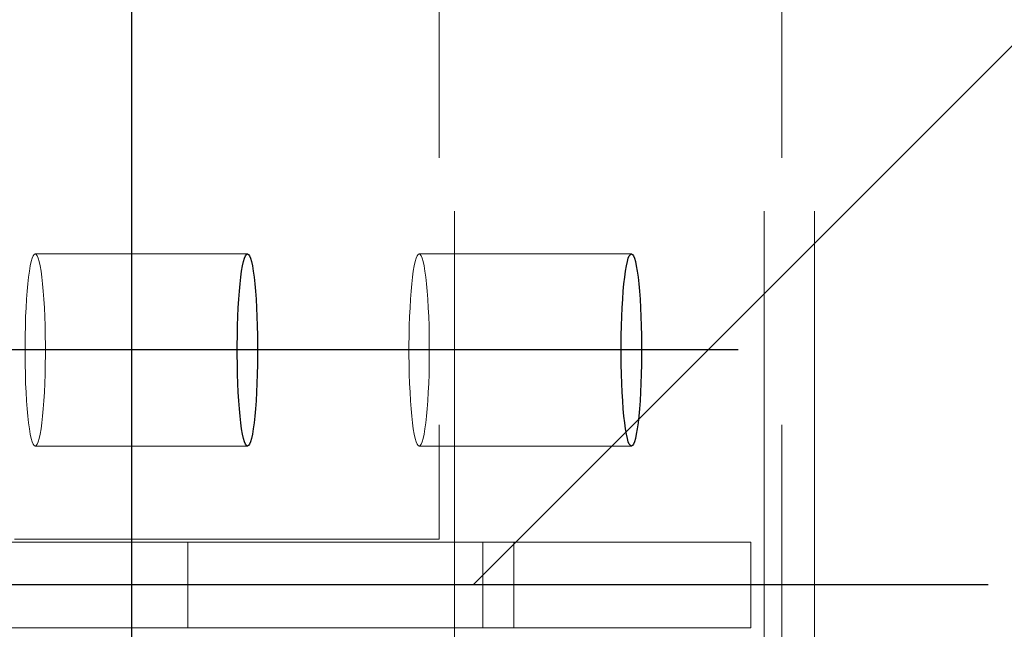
# Model space of a CAD drawing. Header units: millimetres. Extents: x 3526 to 4380, y 11541 to 12002.
# Tile 24 of 127: x 3865.82 to 3870.44, y 11603.78 to 11606.63. Entities that reach past the tile are written whole.
import ezdxf

# ---------------------------------------------------------------- set-up
doc = ezdxf.new("R2010")
doc.units = ezdxf.units.MM
doc.header["$LTSCALE"] = 10
doc.linetypes.add('HIDDEN', pattern=[0.375, 0.25, -0.125])
doc.linetypes.add('MITTE', pattern=[2, 1.25, -0.25, 0.25, -0.25])
for name, color, linetype, lineweight in [('PS_Hidden', 2, 'HIDDEN', 9), ('PS_Pos', 1, 'Continuous', 15), ('PS_SOLID', 7, 'Continuous', 30)]:
    doc.layers.add(name, color=color, linetype=linetype, lineweight=lineweight)
doc.layers.add('PS_MID', color=5, linetype='MITTE')
doc.layers.add('PS_SHAPE', color=3, linetype='Continuous')

# ---------------------------------------------------------------- blocks, each defined once
blk = doc.blocks.new('*X412')
at = {"layer": 'PS_Hidden', "color": 2, "linetype": 'HIDDEN'}
for p, q in [((3869.5473, 11609.4883), (3869.5473, 11598.4883)), ((3867.7893, 11608.4883), (3867.7893, 11604.2033)), ((3867.8614, 11599.4883), (3867.8614, 11608.4883)), ((3869.3117, 11599.4883), (3869.3117, 11608.4883)), ((3869.394, 11608.4883), (3869.394, 11599.4883)), ((3865.8823, 11605.5176), (3865.8778, 11605.5018)), ((3865.887, 11605.5291), (3865.8823, 11605.5176)), ((3865.8918, 11605.536), (3865.887, 11605.5291)), ((3865.8966, 11605.5383), (3865.8918, 11605.536)), ((3865.9014, 11605.536), (3865.8966, 11605.5383)), ((3865.8966, 11605.5383), (3866.891, 11605.5383)), ((3865.9062, 11605.5291), (3865.9014, 11605.536)), ((3865.9109, 11605.5176), (3865.9062, 11605.5291)), ((3865.9154, 11605.5018), (3865.9109, 11605.5176)), ((3867.6811, 11605.5176), (3867.6766, 11605.5018)), ((3867.6858, 11605.5291), (3867.6811, 11605.5176)), ((3867.6906, 11605.536), (3867.6858, 11605.5291)), ((3867.6954, 11605.5383), (3867.6906, 11605.536)), ((3867.7003, 11605.536), (3867.6954, 11605.5383)), ((3867.6954, 11605.5383), (3868.6898, 11605.5383)), ((3867.705, 11605.5291), (3867.7003, 11605.536)), ((3867.7097, 11605.5176), (3867.705, 11605.5291)), ((3867.7143, 11605.5018), (3867.7097, 11605.5176)), ((3865.8734, 11605.4817), (3865.8693, 11605.4576)), ((3865.8778, 11605.5018), (3865.8734, 11605.4817)), ((3865.9198, 11605.4817), (3865.9154, 11605.5018)), ((3865.9239, 11605.4576), (3865.9198, 11605.4817)), ((3867.6723, 11605.4817), (3867.6681, 11605.4576)), ((3867.6766, 11605.5018), (3867.6723, 11605.4817)), ((3867.7186, 11605.4817), (3867.7143, 11605.5018)), ((3867.7227, 11605.4576), (3867.7186, 11605.4817)), ((3865.8655, 11605.4297), (3865.862, 11605.3983)), ((3865.8693, 11605.4576), (3865.8655, 11605.4297)), ((3865.9277, 11605.4297), (3865.9239, 11605.4576)), ((3865.9312, 11605.3983), (3865.9277, 11605.4297)), ((3867.6643, 11605.4297), (3867.6608, 11605.3983)), ((3867.6681, 11605.4576), (3867.6643, 11605.4297)), ((3867.7265, 11605.4297), (3867.7227, 11605.4576)), ((3867.73, 11605.3983), (3867.7265, 11605.4297)), ((3865.862, 11605.3983), (3865.8588, 11605.3637)), ((3865.9344, 11605.3637), (3865.9312, 11605.3983)), ((3867.6608, 11605.3983), (3867.6577, 11605.3637)), ((3867.7332, 11605.3637), (3867.73, 11605.3983)), ((3865.8588, 11605.3637), (3865.8561, 11605.3263)), ((3865.9371, 11605.3263), (3865.9344, 11605.3637)), ((3867.6577, 11605.3637), (3867.6549, 11605.3263)), ((3867.736, 11605.3263), (3867.7332, 11605.3637)), ((3865.8561, 11605.3263), (3865.8537, 11605.2864)), ((3865.9395, 11605.2864), (3865.9371, 11605.3263)), ((3867.6549, 11605.3263), (3867.6526, 11605.2864)), ((3867.7383, 11605.2864), (3867.736, 11605.3263)), ((3865.8518, 11605.2446), (3865.8504, 11605.2011)), ((3865.8537, 11605.2864), (3865.8518, 11605.2446)), ((3865.9414, 11605.2446), (3865.9395, 11605.2864)), ((3865.9428, 11605.2011), (3865.9414, 11605.2446)), ((3867.6506, 11605.2446), (3867.6492, 11605.2011)), ((3867.6526, 11605.2864), (3867.6506, 11605.2446)), ((3867.7402, 11605.2446), (3867.7383, 11605.2864)), ((3867.7417, 11605.2011), (3867.7402, 11605.2446)), ((3865.8504, 11605.2011), (3865.8494, 11605.1564)), ((3865.9438, 11605.1564), (3865.9428, 11605.2011)), ((3867.6492, 11605.2011), (3867.6482, 11605.1564)), ((3867.7426, 11605.1564), (3867.7417, 11605.2011)), ((3865.8494, 11605.1564), (3865.8489, 11605.1111)), ((3865.9443, 11605.1111), (3865.9438, 11605.1564)), ((3867.6482, 11605.1564), (3867.6477, 11605.1111)), ((3867.7431, 11605.1111), (3867.7426, 11605.1564)), ((3865.8489, 11605.1111), (3865.8489, 11605.0655)), ((3865.9443, 11605.0655), (3865.9443, 11605.1111)), ((3867.6477, 11605.1111), (3867.6477, 11605.0655)), ((3867.7431, 11605.0655), (3867.7431, 11605.1111)), ((3865.8489, 11605.0655), (3865.8494, 11605.0201)), ((3865.9438, 11605.0201), (3865.9443, 11605.0655)), ((3867.6477, 11605.0655), (3867.6482, 11605.0201)), ((3867.7426, 11605.0201), (3867.7431, 11605.0655)), ((3865.8494, 11605.0201), (3865.8504, 11604.9755)), ((3865.9428, 11604.9755), (3865.9438, 11605.0201)), ((3867.6482, 11605.0201), (3867.6492, 11604.9755)), ((3867.7417, 11604.9755), (3867.7426, 11605.0201)), ((3865.8504, 11604.9755), (3865.8518, 11604.932)), ((3865.9414, 11604.932), (3865.9428, 11604.9755)), ((3867.6492, 11604.9755), (3867.6506, 11604.932)), ((3867.7402, 11604.932), (3867.7417, 11604.9755)), ((3865.8518, 11604.932), (3865.8537, 11604.8901)), ((3865.9395, 11604.8901), (3865.9414, 11604.932)), ((3867.6506, 11604.932), (3867.6526, 11604.8901)), ((3867.7383, 11604.8901), (3867.7402, 11604.932)), ((3865.8537, 11604.8901), (3865.8561, 11604.8502)), ((3865.9371, 11604.8502), (3865.9395, 11604.8901)), ((3867.6526, 11604.8901), (3867.6549, 11604.8502)), ((3867.736, 11604.8502), (3867.7383, 11604.8901)), ((3865.8561, 11604.8502), (3865.8588, 11604.8128)), ((3865.9344, 11604.8128), (3865.9371, 11604.8502)), ((3867.6549, 11604.8502), (3867.6577, 11604.8128)), ((3867.7332, 11604.8128), (3867.736, 11604.8502)), ((3865.8588, 11604.8128), (3865.862, 11604.7782)), ((3865.9312, 11604.7782), (3865.9344, 11604.8128)), ((3867.6577, 11604.8128), (3867.6608, 11604.7782)), ((3867.73, 11604.7782), (3867.7332, 11604.8128)), ((3865.862, 11604.7782), (3865.8655, 11604.7468)), ((3865.8655, 11604.7468), (3865.8693, 11604.7189)), ((3865.9239, 11604.7189), (3865.9277, 11604.7468)), ((3865.9277, 11604.7468), (3865.9312, 11604.7782)), ((3867.6608, 11604.7782), (3867.6643, 11604.7468)), ((3867.6643, 11604.7468), (3867.6681, 11604.7189)), ((3867.7227, 11604.7189), (3867.7265, 11604.7468)), ((3867.7265, 11604.7468), (3867.73, 11604.7782)), ((3865.8693, 11604.7189), (3865.8734, 11604.6948)), ((3865.8734, 11604.6948), (3865.8778, 11604.6747)), ((3865.9154, 11604.6747), (3865.9198, 11604.6948)), ((3865.9198, 11604.6948), (3865.9239, 11604.7189)), ((3867.6681, 11604.7189), (3867.6723, 11604.6948)), ((3867.6723, 11604.6948), (3867.6766, 11604.6747)), ((3867.7143, 11604.6747), (3867.7186, 11604.6948)), ((3867.7186, 11604.6948), (3867.7227, 11604.7189)), ((3865.8778, 11604.6747), (3865.8823, 11604.6589)), ((3865.8823, 11604.6589), (3865.887, 11604.6475)), ((3865.887, 11604.6475), (3865.8918, 11604.6406)), ((3865.9014, 11604.6406), (3865.9062, 11604.6475)), ((3865.9062, 11604.6475), (3865.9109, 11604.6589)), ((3865.9109, 11604.6589), (3865.9154, 11604.6747)), ((3867.6766, 11604.6747), (3867.6811, 11604.6589)), ((3867.6811, 11604.6589), (3867.6858, 11604.6475)), ((3867.6858, 11604.6475), (3867.6906, 11604.6406)), ((3867.7003, 11604.6406), (3867.705, 11604.6475)), ((3867.705, 11604.6475), (3867.7097, 11604.6589)), ((3867.7097, 11604.6589), (3867.7143, 11604.6747)), ((3865.8918, 11604.6406), (3865.8966, 11604.6383)), ((3865.8966, 11604.6383), (3865.9014, 11604.6406)), ((3865.8966, 11604.6383), (3866.891, 11604.6383)), ((3867.6906, 11604.6406), (3867.6954, 11604.6383)), ((3867.6954, 11604.6383), (3867.7003, 11604.6406)), ((3867.6954, 11604.6383), (3868.6898, 11604.6383)), ((3866.6114, 11604.1883), (3865.6207, 11604.1883)), ((3867.7893, 11604.2033), (3865.7988, 11604.2033)), ((3866.6114, 11603.7883), (3866.6114, 11604.1883)), ((3866.6114, 11604.1883), (3867.994, 11604.1883)), ((3869.2489, 11604.1883), (3867.994, 11604.1883)), ((3867.994, 11604.1883), (3867.994, 11603.7883)), ((3868.1391, 11604.1883), (3868.1391, 11603.7883)), ((3869.2489, 11603.7883), (3869.2489, 11604.1883)), ((3865.6207, 11603.7883), (3866.6114, 11603.7883)), ((3867.994, 11603.7883), (3866.6114, 11603.7883)), ((3867.994, 11603.7883), (3869.2489, 11603.7883))]:
    blk.add_line(p, q, dxfattribs=at)
at = {"layer": 'PS_MID', "color": 5, "linetype": 'MITTE'}
for p, q in [((3867.391, 11605.0883), (3865.3966, 11605.0883)), ((3869.1898, 11605.0883), (3867.1954, 11605.0883)), ((3870.3614, 11603.9883), (3709.9585, 11603.9883))]:
    blk.add_line(p, q, dxfattribs=at)
at = {"layer": 'PS_SOLID', "color": 7, "linetype": 'Continuous'}
for p, q in [((3866.3497, 11598.4883), (3866.3497, 11609.4883)), ((3866.8721, 11605.5018), (3866.8767, 11605.5176)), ((3866.8767, 11605.5176), (3866.8813, 11605.5291)), ((3866.8813, 11605.5291), (3866.8861, 11605.536)), ((3866.8861, 11605.536), (3866.891, 11605.5383)), ((3866.891, 11605.5383), (3866.8958, 11605.536)), ((3866.8958, 11605.536), (3866.9006, 11605.5291)), ((3866.9006, 11605.5291), (3866.9053, 11605.5176)), ((3866.9053, 11605.5176), (3866.9098, 11605.5018)), ((3868.6709, 11605.5018), (3868.6755, 11605.5176)), ((3868.6755, 11605.5176), (3868.6802, 11605.5291)), ((3868.6802, 11605.5291), (3868.685, 11605.536)), ((3868.685, 11605.536), (3868.6898, 11605.5383)), ((3868.6898, 11605.5383), (3868.6946, 11605.536)), ((3868.6946, 11605.536), (3868.6994, 11605.5291)), ((3868.6994, 11605.5291), (3868.7041, 11605.5176)), ((3868.7041, 11605.5176), (3868.7086, 11605.5018)), ((3866.8637, 11605.4576), (3866.8678, 11605.4817)), ((3866.8678, 11605.4817), (3866.8721, 11605.5018)), ((3866.9098, 11605.5018), (3866.9141, 11605.4817)), ((3866.9141, 11605.4817), (3866.9182, 11605.4576)), ((3868.6625, 11605.4576), (3868.6666, 11605.4817)), ((3868.6666, 11605.4817), (3868.6709, 11605.5018)), ((3868.7086, 11605.5018), (3868.713, 11605.4817)), ((3868.713, 11605.4817), (3868.7171, 11605.4576)), ((3866.8563, 11605.3983), (3866.8599, 11605.4297)), ((3866.8599, 11605.4297), (3866.8637, 11605.4576)), ((3866.9182, 11605.4576), (3866.9221, 11605.4297)), ((3866.9221, 11605.4297), (3866.9256, 11605.3983)), ((3868.6552, 11605.3983), (3868.6587, 11605.4297)), ((3868.6587, 11605.4297), (3868.6625, 11605.4576)), ((3868.7171, 11605.4576), (3868.7209, 11605.4297)), ((3868.7209, 11605.4297), (3868.7244, 11605.3983)), ((3866.8532, 11605.3637), (3866.8563, 11605.3983)), ((3866.9256, 11605.3983), (3866.9287, 11605.3637)), ((3868.652, 11605.3637), (3868.6552, 11605.3983)), ((3868.7244, 11605.3983), (3868.7275, 11605.3637)), ((3866.8504, 11605.3263), (3866.8532, 11605.3637)), ((3866.9287, 11605.3637), (3866.9315, 11605.3263)), ((3868.6493, 11605.3263), (3868.652, 11605.3637)), ((3868.7275, 11605.3637), (3868.7303, 11605.3263)), ((3866.8481, 11605.2864), (3866.8504, 11605.3263)), ((3866.9315, 11605.3263), (3866.9338, 11605.2864)), ((3868.6469, 11605.2864), (3868.6493, 11605.3263)), ((3868.7303, 11605.3263), (3868.7327, 11605.2864)), ((3866.8447, 11605.2011), (3866.8462, 11605.2446)), ((3866.8462, 11605.2446), (3866.8481, 11605.2864)), ((3866.9338, 11605.2864), (3866.9357, 11605.2446)), ((3866.9357, 11605.2446), (3866.9372, 11605.2011)), ((3868.6436, 11605.2011), (3868.645, 11605.2446)), ((3868.645, 11605.2446), (3868.6469, 11605.2864)), ((3868.7327, 11605.2864), (3868.7346, 11605.2446)), ((3868.7346, 11605.2446), (3868.736, 11605.2011)), ((3866.8438, 11605.1564), (3866.8447, 11605.2011)), ((3866.9372, 11605.2011), (3866.9382, 11605.1564)), ((3868.6426, 11605.1564), (3868.6436, 11605.2011)), ((3868.736, 11605.2011), (3868.737, 11605.1564)), ((3866.8433, 11605.1111), (3866.8438, 11605.1564)), ((3866.9382, 11605.1564), (3866.9387, 11605.1111)), ((3868.6421, 11605.1111), (3868.6426, 11605.1564)), ((3868.737, 11605.1564), (3868.7375, 11605.1111)), ((3866.8433, 11605.0655), (3866.8433, 11605.1111)), ((3866.9387, 11605.1111), (3866.9387, 11605.0655)), ((3868.6421, 11605.0655), (3868.6421, 11605.1111)), ((3868.7375, 11605.1111), (3868.7375, 11605.0655)), ((3866.8438, 11605.0201), (3866.8433, 11605.0655)), ((3866.9387, 11605.0655), (3866.9382, 11605.0201)), ((3868.6426, 11605.0201), (3868.6421, 11605.0655)), ((3868.7375, 11605.0655), (3868.737, 11605.0201)), ((3866.8447, 11604.9755), (3866.8438, 11605.0201)), ((3866.9382, 11605.0201), (3866.9372, 11604.9755)), ((3868.6436, 11604.9755), (3868.6426, 11605.0201)), ((3868.737, 11605.0201), (3868.736, 11604.9755)), ((3866.8462, 11604.932), (3866.8447, 11604.9755)), ((3866.9372, 11604.9755), (3866.9357, 11604.932)), ((3868.645, 11604.932), (3868.6436, 11604.9755)), ((3868.736, 11604.9755), (3868.7346, 11604.932)), ((3866.8481, 11604.8901), (3866.8462, 11604.932)), ((3866.9357, 11604.932), (3866.9338, 11604.8901)), ((3868.6469, 11604.8901), (3868.645, 11604.932)), ((3868.7346, 11604.932), (3868.7327, 11604.8901)), ((3866.8504, 11604.8502), (3866.8481, 11604.8901)), ((3866.9338, 11604.8901), (3866.9315, 11604.8502)), ((3868.6493, 11604.8502), (3868.6469, 11604.8901)), ((3868.7327, 11604.8901), (3868.7303, 11604.8502)), ((3866.8532, 11604.8128), (3866.8504, 11604.8502)), ((3866.9315, 11604.8502), (3866.9287, 11604.8128)), ((3868.652, 11604.8128), (3868.6493, 11604.8502)), ((3868.7303, 11604.8502), (3868.7275, 11604.8128)), ((3866.8563, 11604.7782), (3866.8532, 11604.8128)), ((3866.9287, 11604.8128), (3866.9256, 11604.7782)), ((3868.6552, 11604.7782), (3868.652, 11604.8128)), ((3868.7275, 11604.8128), (3868.7244, 11604.7782)), ((3866.8599, 11604.7468), (3866.8563, 11604.7782)), ((3866.8637, 11604.7189), (3866.8599, 11604.7468)), ((3866.9221, 11604.7468), (3866.9182, 11604.7189)), ((3866.9256, 11604.7782), (3866.9221, 11604.7468)), ((3868.6587, 11604.7468), (3868.6552, 11604.7782)), ((3868.6625, 11604.7189), (3868.6587, 11604.7468)), ((3868.7209, 11604.7468), (3868.7171, 11604.7189)), ((3868.7244, 11604.7782), (3868.7209, 11604.7468)), ((3866.8678, 11604.6948), (3866.8637, 11604.7189)), ((3866.8721, 11604.6747), (3866.8678, 11604.6948)), ((3866.9141, 11604.6948), (3866.9098, 11604.6747)), ((3866.9182, 11604.7189), (3866.9141, 11604.6948)), ((3868.6666, 11604.6948), (3868.6625, 11604.7189)), ((3868.6709, 11604.6747), (3868.6666, 11604.6948)), ((3868.713, 11604.6948), (3868.7086, 11604.6747)), ((3868.7171, 11604.7189), (3868.713, 11604.6948)), ((3866.8767, 11604.6589), (3866.8721, 11604.6747)), ((3866.8813, 11604.6475), (3866.8767, 11604.6589)), ((3866.8861, 11604.6406), (3866.8813, 11604.6475)), ((3866.9006, 11604.6475), (3866.8958, 11604.6406)), ((3866.9053, 11604.6589), (3866.9006, 11604.6475)), ((3866.9098, 11604.6747), (3866.9053, 11604.6589)), ((3868.6755, 11604.6589), (3868.6709, 11604.6747)), ((3868.6802, 11604.6475), (3868.6755, 11604.6589)), ((3868.685, 11604.6406), (3868.6802, 11604.6475)), ((3868.6994, 11604.6475), (3868.6946, 11604.6406)), ((3868.7041, 11604.6589), (3868.6994, 11604.6475)), ((3868.7086, 11604.6747), (3868.7041, 11604.6589)), ((3866.891, 11604.6383), (3866.8861, 11604.6406)), ((3866.8958, 11604.6406), (3866.891, 11604.6383)), ((3868.6898, 11604.6383), (3868.685, 11604.6406)), ((3868.6946, 11604.6406), (3868.6898, 11604.6383))]:
    blk.add_line(p, q, dxfattribs=at)
blk = doc.blocks.new('*X432')
at = {"color": 1}
blk.add_line((3867.9485, 11603.9883), (3871.4841, 11607.5238), dxfattribs=at)

msp = doc.modelspace()

# ---------------------------------------------------------------- block references
at = {"layer": 'PS_Pos'}
msp.add_blockref('*X432', (0, 0), dxfattribs=at)
at = {"layer": 'PS_SHAPE'}
msp.add_blockref('*X412', (0, 0), dxfattribs=at)

doc.saveas('drawing.dxf')
